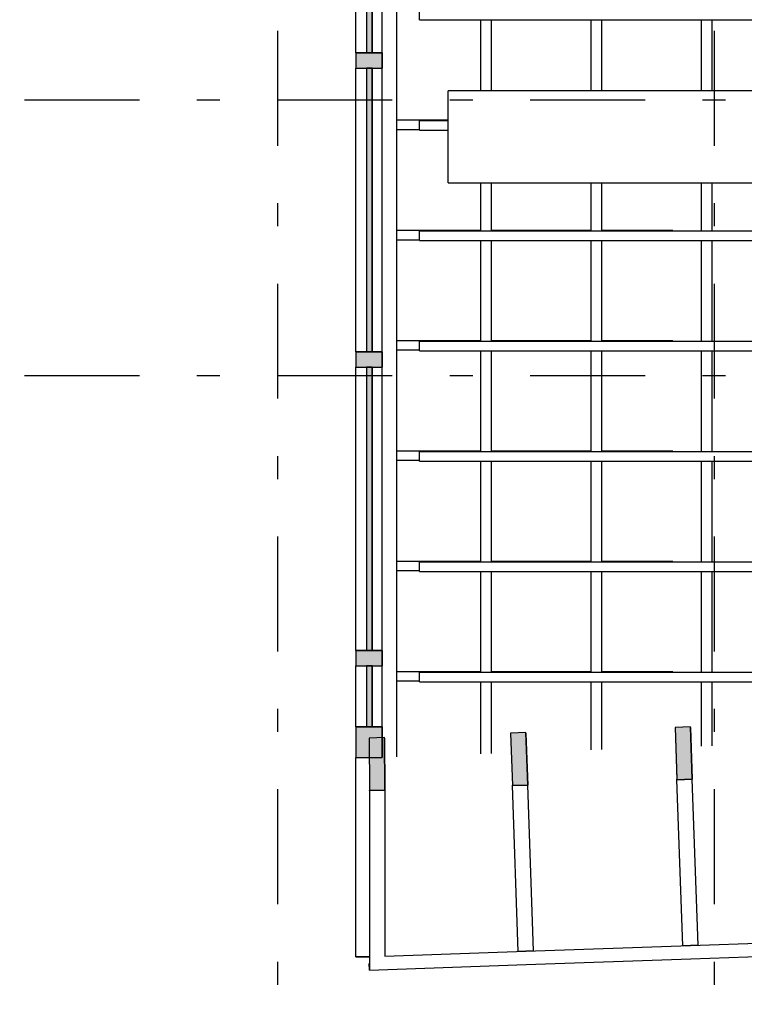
# Model space of a CAD drawing. Extents: x 2 to 87, y -108 to 11.
# Tile 93 of 210: x 33.91 to 37.06, y -89.64 to -85.36. Entities that reach past the tile are written whole.
import ezdxf

# ---------------------------------------------------------------- set-up
doc = ezdxf.new("R2010")
doc.units = 0
doc.header["$MEASUREMENT"] = 0
doc.linetypes.add('DASHDOT', pattern=[1, 0.5, -0.25, 0, -0.25])
for name, color, linetype in [('10', 7, 'CONTINUOUS'), ('11', 7, 'CONTINUOUS'), ('12', 7, 'CONTINUOUS'), ('17', 7, 'CONTINUOUS'), ('5', 7, 'CONTINUOUS'), ('8', 7, 'CONTINUOUS'), ('9', 7, 'CONTINUOUS')]:
    doc.layers.add(name, color=color, linetype=linetype)

# ---------------------------------------------------------------- blocks, each defined once
blk = doc.blocks.new('*N102')
at = {"layer": '9', "color": 62, "linetype": 'Continuous'}
for p, q in [((35.4935, -88.4824), (35.4266, -88.4847)), ((35.4266, -88.4847), (35.4285, -88.7105)), ((35.4936, -88.4847), (35.4935, -88.4824)), ((35.4936, -88.4847), (35.4955, -88.7105)), ((35.4955, -88.7105), (35.4285, -88.7128)), ((35.4285, -88.7128), (35.4285, -88.7105))]:
    blk.add_line(p, q, dxfattribs=at)
for points in [[(35.4935, -88.4824), (35.4266, -88.4847), (35.4936, -88.4847)], [(35.4266, -88.4847), (35.4285, -88.7105), (35.4955, -88.7105)], [(35.4266, -88.4847), (35.4936, -88.4847), (35.4955, -88.7105)], [(35.4285, -88.7105), (35.4955, -88.7105), (35.4285, -88.7128)]]:
    blk.add_solid(points, dxfattribs=at)
blk = doc.blocks.new('*N104')
at = {"layer": '9', "color": 62, "linetype": 'Continuous'}
for p, q in [((36.109, -88.4609), (36.0421, -88.4632)), ((36.0421, -88.4632), (36.0499, -88.6888)), ((36.1091, -88.4632), (36.109, -88.4609)), ((36.1091, -88.4632), (36.117, -88.6888)), ((36.05, -88.6911), (36.0499, -88.6888)), ((36.117, -88.6888), (36.05, -88.6911))]:
    blk.add_line(p, q, dxfattribs=at)
for points in [[(36.109, -88.4609), (36.0421, -88.4632), (36.1091, -88.4632)], [(36.0421, -88.4632), (36.0499, -88.6888), (36.117, -88.6888)], [(36.0421, -88.4632), (36.1091, -88.4632), (36.117, -88.6888)], [(36.0499, -88.6888), (36.117, -88.6888), (36.05, -88.6911)]]:
    blk.add_solid(points, dxfattribs=at)
blk = doc.blocks.new('*N105')
at = {"layer": '9', "color": 62, "linetype": 'Continuous'}
for p, q in [((36.8247, -88.4359), (36.7578, -88.4382)), ((36.7578, -88.4382), (36.7656, -88.6638)), ((36.8248, -88.4382), (36.8247, -88.4359)), ((36.8248, -88.4382), (36.8327, -88.6638)), ((36.7657, -88.6661), (36.7656, -88.6638)), ((36.8327, -88.6638), (36.7657, -88.6661))]:
    blk.add_line(p, q, dxfattribs=at)
for points in [[(36.8247, -88.4359), (36.7578, -88.4382), (36.8248, -88.4382)], [(36.7578, -88.4382), (36.7656, -88.6638), (36.8327, -88.6638)], [(36.7578, -88.4382), (36.8248, -88.4382), (36.8327, -88.6638)], [(36.7656, -88.6638), (36.8327, -88.6638), (36.7657, -88.6661)]]:
    blk.add_solid(points, dxfattribs=at)
blk = doc.blocks.new('*N134')
at = {"layer": '9', "color": 62, "linetype": 'Continuous'}
for p, q in [((35.369, -88.4354), (35.483, -88.4354)), ((35.369, -88.4354), (35.369, -88.5696)), ((35.483, -88.4354), (35.483, -88.5696)), ((35.369, -88.5696), (35.483, -88.5696))]:
    blk.add_line(p, q, dxfattribs=at)
for points in [[(35.369, -88.4354), (35.369, -88.4354), (35.483, -88.4354)], [(35.369, -88.4354), (35.369, -88.5696), (35.483, -88.5696)], [(35.369, -88.4354), (35.483, -88.4354), (35.483, -88.5696)], [(35.369, -88.5696), (35.369, -88.5696), (35.483, -88.5696)]]:
    blk.add_solid(points, dxfattribs=at)
blk = doc.blocks.new('*N135')
at = {"layer": '8', "color": 62, "linetype": 'Continuous'}
for p, q in [((0.0145, 0.5081), (-0.0105, 0.5081)), ((-0.0105, 0.5081), (-0.0105, 0.243)), ((0.0145, 0.5081), (0.0145, 0.243)), ((0.0145, 0.243), (-0.0105, 0.243))]:
    blk.add_line(p, q, dxfattribs=at)
for points in [[(0.0145, 0.5081), (-0.0105, 0.5081), (-0.0105, 0.243)], [(0.0145, 0.5081), (0.0145, 0.243), (-0.0105, 0.243)], [(-0.0105, 0.5081), (-0.0105, 0.5081), (-0.0105, 0.243)], [(0.0145, 0.5081), (0.0145, 0.5081), (0.0145, 0.243)]]:
    blk.add_solid(points, dxfattribs=at)
blk = doc.blocks.new('*N136')
at = {"layer": '9', "color": 62, "linetype": 'Continuous'}
for p, q in [((-0.057, 0.0335), (-0.057, -0.0335)), ((-0.057, 0.0335), (0.057, 0.0335)), ((0.057, 0.0335), (0.057, -0.0335)), ((-0.057, -0.0335), (0.057, -0.0335))]:
    blk.add_line(p, q, dxfattribs=at)
for points in [[(-0.057, 0.0335), (-0.057, 0.0335), (-0.057, -0.0335)], [(-0.057, 0.0335), (0.057, 0.0335), (0.057, -0.0335)], [(-0.057, 0.0335), (-0.057, -0.0335), (0.057, -0.0335)], [(0.057, 0.0335), (0.057, 0.0335), (0.057, -0.0335)]]:
    blk.add_solid(points, dxfattribs=at)
blk = doc.blocks.new('*N137')
at = {"layer": '8', "color": 62, "linetype": 'Continuous'}
for p, q in [((0.0145, 0.6165), (-0.0105, 0.6165)), ((-0.0105, 0.6165), (-0.0105, -0.6165)), ((0.0145, 0.6165), (0.0145, -0.6165)), ((0.0145, -0.6165), (-0.0105, -0.6165))]:
    blk.add_line(p, q, dxfattribs=at)
for points in [[(0.0145, 0.6165), (-0.0105, 0.6165), (-0.0105, -0.6165)], [(0.0145, 0.6165), (0.0145, -0.6165), (-0.0105, -0.6165)], [(-0.0105, 0.6165), (-0.0105, 0.6165), (-0.0105, -0.6165)], [(0.0145, 0.6165), (0.0145, 0.6165), (0.0145, -0.6165)]]:
    blk.add_solid(points, dxfattribs=at)
blk = doc.blocks.new('*N138')
at = {"layer": '9', "color": 62, "linetype": 'Continuous'}
for p, q in [((-0.057, 0.0335), (-0.057, -0.0335)), ((-0.057, 0.0335), (0.057, 0.0335)), ((0.057, 0.0335), (0.057, -0.0335)), ((-0.057, -0.0335), (0.057, -0.0335))]:
    blk.add_line(p, q, dxfattribs=at)
for points in [[(-0.057, 0.0335), (-0.057, 0.0335), (-0.057, -0.0335)], [(-0.057, 0.0335), (0.057, 0.0335), (0.057, -0.0335)], [(-0.057, 0.0335), (-0.057, -0.0335), (0.057, -0.0335)], [(0.057, 0.0335), (0.057, 0.0335), (0.057, -0.0335)]]:
    blk.add_solid(points, dxfattribs=at)
blk = doc.blocks.new('*N139')
at = {"layer": '8', "color": 62, "linetype": 'Continuous'}
for p, q in [((0.0145, 0.6165), (-0.0105, 0.6165)), ((-0.0105, 0.6165), (-0.0105, -0.4262)), ((0.0145, 0.6165), (0.0145, -0.6165)), ((-0.0105, -0.4262), (-0.0105, -0.6165)), ((0.0145, -0.6165), (-0.0105, -0.6165))]:
    blk.add_line(p, q, dxfattribs=at)
for points in [[(0.0145, 0.6165), (-0.0105, 0.6165), (-0.0105, -0.6165)], [(0.0145, 0.6165), (0.0145, -0.6165), (-0.0105, -0.6165)], [(-0.0105, 0.6165), (-0.0105, 0.6165), (-0.0105, -0.4262)], [(0.0145, 0.6165), (0.0145, 0.6165), (0.0145, -0.6165)], [(-0.0105, -0.4262), (-0.0105, -0.4262), (-0.0105, -0.6165)]]:
    blk.add_solid(points, dxfattribs=at)
blk = doc.blocks.new('*N140')
at = {"layer": '9', "color": 62, "linetype": 'Continuous'}
for p, q in [((-0.057, 0.0335), (-0.057, -0.0335)), ((-0.057, 0.0335), (0.057, 0.0335)), ((0.057, 0.0335), (0.057, -0.0335)), ((-0.057, -0.0335), (0.057, -0.0335))]:
    blk.add_line(p, q, dxfattribs=at)
for points in [[(-0.057, 0.0335), (-0.057, 0.0335), (-0.057, -0.0335)], [(-0.057, 0.0335), (0.057, 0.0335), (0.057, -0.0335)], [(-0.057, 0.0335), (-0.057, -0.0335), (0.057, -0.0335)], [(0.057, 0.0335), (0.057, 0.0335), (0.057, -0.0335)]]:
    blk.add_solid(points, dxfattribs=at)
blk = doc.blocks.new('*N141')
at = {"layer": '8', "color": 62, "linetype": 'Continuous'}
for p, q in [((0.0145, 0.6165), (-0.0105, 0.6165)), ((-0.0105, 0.6165), (-0.0105, -0.6165)), ((0.0145, 0.6165), (0.0145, -0.6165)), ((0.0145, -0.6165), (-0.0105, -0.6165))]:
    blk.add_line(p, q, dxfattribs=at)
for points in [[(0.0145, 0.6165), (-0.0105, 0.6165), (-0.0105, -0.6165)], [(0.0145, 0.6165), (0.0145, -0.6165), (-0.0105, -0.6165)], [(-0.0105, 0.6165), (-0.0105, 0.6165), (-0.0105, -0.6165)], [(0.0145, 0.6165), (0.0145, 0.6165), (0.0145, -0.6165)]]:
    blk.add_solid(points, dxfattribs=at)

msp = doc.modelspace()

# ---------------------------------------------------------------- linework, layer by layer
at = {"layer": '10', "color": 62, "linetype": 'Continuous'}
for p, q in [((35.9126, -85.6688), (35.9126, -85.3595)), ((35.9576, -85.3595), (35.9576, -85.6688)), ((36.3926, -85.6688), (36.3926, -85.3595)), ((36.4376, -85.3595), (36.4376, -85.6688)), ((36.8726, -85.6689), (36.8726, -85.3595)), ((36.9176, -85.3595), (36.9176, -85.6689)), ((35.9126, -86.2795), (35.9126, -86.0688)), ((35.9576, -86.0688), (35.9576, -86.2795)), ((36.3926, -86.2795), (36.3926, -86.0688)), ((36.4376, -86.0688), (36.4376, -86.2795)), ((36.8726, -86.2795), (36.8726, -86.0689)), ((36.9176, -86.0689), (36.9176, -86.2795)), ((35.9126, -86.7595), (35.9126, -86.3195)), ((35.9576, -86.3195), (35.9576, -86.7595)), ((36.3926, -86.7595), (36.3926, -86.3195)), ((36.4376, -86.3195), (36.4376, -86.7595)), ((36.8726, -86.7595), (36.8726, -86.3195)), ((36.9176, -86.3195), (36.9176, -86.7595)), ((35.9126, -87.2395), (35.9126, -86.7995)), ((35.9576, -86.7995), (35.9576, -87.2395)), ((36.3926, -87.2395), (36.3926, -86.7995)), ((36.4376, -86.7995), (36.4376, -87.2395)), ((36.8726, -87.2395), (36.8726, -86.7995)), ((36.9176, -86.7995), (36.9176, -87.2395)), ((35.9126, -87.7195), (35.9126, -87.2795)), ((35.9576, -87.2795), (35.9576, -87.7195)), ((36.3926, -87.7195), (36.3926, -87.2795)), ((36.4376, -87.2795), (36.4376, -87.7195)), ((36.8726, -87.7195), (36.8726, -87.2795)), ((36.9176, -87.2795), (36.9176, -87.7195)), ((35.9126, -88.1995), (35.9126, -87.7595)), ((35.9576, -87.7595), (35.9576, -88.1995)), ((36.3926, -88.1995), (36.3926, -87.7595)), ((36.4376, -87.7595), (36.4376, -88.1995)), ((36.8726, -88.1995), (36.8726, -87.7595)), ((36.9176, -87.7595), (36.9176, -88.1995)), ((35.9126, -88.5528), (35.9126, -88.2395)), ((35.9576, -88.2395), (35.9576, -88.5512)), ((36.3926, -88.536), (36.3926, -88.2395)), ((36.4376, -88.2395), (36.4376, -88.5344)), ((36.8726, -88.5193), (36.8726, -88.2395)), ((36.9176, -88.2395), (36.9176, -88.5177))]:
    msp.add_line(p, q, dxfattribs=at)
at = {"layer": '11', "color": 62, "linetype": 'Continuous'}
msp.add_line((35.5476, -88.5656), (35.5476, -78.5025), dxfattribs=at)
at = {"layer": '12', "color": 62, "linetype": 'Continuous'}
for p, q in [((35.7705, -85.796), (35.5475, -85.796)), ((35.5475, -85.836), (35.6459, -85.836)), ((35.9125, -86.276), (35.5475, -86.276)), ((36.3925, -86.276), (35.9575, -86.276)), ((36.7475, -86.276), (36.4375, -86.276)), ((36.7475, -86.2795), (36.7475, -86.276)), ((35.5475, -86.316), (35.6459, -86.316)), ((35.9125, -86.756), (35.5475, -86.756)), ((36.3925, -86.756), (35.9575, -86.756)), ((36.7475, -86.756), (36.4375, -86.756)), ((36.7475, -86.7595), (36.7475, -86.756)), ((35.5475, -86.796), (35.6459, -86.796)), ((35.9125, -87.236), (35.5475, -87.236)), ((36.3925, -87.236), (35.9575, -87.236)), ((36.7475, -87.236), (36.4375, -87.236)), ((36.7475, -87.2395), (36.7475, -87.236)), ((35.5475, -87.276), (35.6459, -87.276)), ((35.9125, -87.716), (35.5475, -87.716)), ((36.3925, -87.716), (35.9575, -87.716)), ((36.7475, -87.716), (36.4375, -87.716)), ((36.7475, -87.7195), (36.7475, -87.716)), ((35.5475, -87.756), (35.6459, -87.756)), ((35.9125, -88.196), (35.5475, -88.196)), ((36.3925, -88.196), (35.9575, -88.196)), ((36.7475, -88.196), (36.4375, -88.196)), ((36.7475, -88.1995), (36.7475, -88.196)), ((35.5475, -88.236), (35.6459, -88.236))]:
    msp.add_line(p, q, dxfattribs=at)
at = {"layer": '17', "color": 62, "linetype": 'Continuous'}
for p, q in [((35.6459, -85.3595), (35.6459, -85.3195)), ((35.6459, -85.3595), (37.8256, -85.3595)), ((37.8077, -85.6688), (35.7706, -85.6688)), ((35.7706, -86.0688), (35.7706, -85.6688)), ((35.7706, -85.7995), (35.6459, -85.7995)), ((35.6459, -85.8395), (35.6459, -85.7995)), ((35.6459, -85.8395), (35.7706, -85.8395)), ((35.7706, -86.0688), (37.8077, -86.0688)), ((37.8081, -86.2795), (35.6459, -86.2795)), ((35.6459, -86.3195), (35.6459, -86.2795)), ((35.6459, -86.3195), (37.8081, -86.3195)), ((37.8078, -86.7595), (35.6459, -86.7595)), ((35.6459, -86.7995), (35.6459, -86.7595)), ((35.6459, -86.7995), (37.8078, -86.7995)), ((37.8077, -87.2395), (35.6459, -87.2395)), ((35.6459, -87.2795), (35.6459, -87.2395)), ((35.6459, -87.2795), (37.8256, -87.2795)), ((37.8077, -87.7195), (35.6459, -87.7195)), ((35.6459, -87.7595), (35.6459, -87.7195)), ((35.6459, -87.7595), (37.8077, -87.7595)), ((37.8081, -88.1995), (35.6459, -88.1995)), ((35.6459, -88.2395), (35.6459, -88.1995)), ((35.6459, -88.2395), (37.8081, -88.2395))]:
    msp.add_line(p, q, dxfattribs=at)
at = {"layer": '5', "color": 7, "linetype": 'DASHDOT'}
for p, q in [((35.0276, -7.3075), (35.0276, -96.5075)), ((36.9276, -7.3075), (36.9276, -96.5075)), ((7.5276, -85.7075), (52.6276, -85.7075)), ((7.5276, -86.9075), (52.6276, -86.9075))]:
    msp.add_line(p, q, dxfattribs=at)
at = {"layer": '8', "color": 62, "linetype": 'Continuous'}
for p, q in [((35.4155, -84.2704), (35.4155, -85.5034)), ((35.4405, -85.5034), (35.4405, -84.2704)), ((35.4155, -85.5034), (35.4405, -85.5034)), ((35.4155, -85.5704), (35.4155, -86.8034)), ((35.4405, -85.5704), (35.4155, -85.5704)), ((35.4405, -86.8034), (35.4405, -85.5704)), ((35.4155, -86.8034), (35.4405, -86.8034)), ((35.4155, -86.8704), (35.4155, -88.1034)), ((35.4405, -86.8704), (35.4155, -86.8704)), ((35.4405, -88.1034), (35.4405, -86.8704)), ((35.4155, -88.1034), (35.4405, -88.1034)), ((35.4155, -88.1703), (35.4155, -88.4354)), ((35.4405, -88.1703), (35.4155, -88.1703)), ((35.4405, -88.4354), (35.4405, -88.1703)), ((35.4155, -88.4354), (35.4405, -88.4354))]:
    msp.add_line(p, q, dxfattribs=at)
at = {"layer": '9', "color": 62, "linetype": 'Continuous'}
for p, q in [((35.369, -85.5034), (35.369, -84.2704)), ((35.483, -85.5034), (35.483, -84.2704)), ((35.369, -85.5034), (35.369, -85.5704)), ((35.483, -85.5034), (35.369, -85.5034)), ((35.483, -85.5704), (35.483, -85.5034)), ((35.369, -86.8034), (35.369, -85.5704)), ((35.369, -85.5704), (35.483, -85.5704)), ((35.483, -86.8034), (35.483, -85.5704)), ((35.369, -86.8034), (35.369, -86.8704)), ((35.483, -86.8034), (35.369, -86.8034)), ((35.483, -86.8704), (35.483, -86.8034)), ((35.369, -88.1034), (35.369, -86.8704)), ((35.369, -86.8704), (35.483, -86.8704)), ((35.483, -88.1034), (35.483, -86.8704)), ((35.369, -88.1034), (35.369, -88.1704)), ((35.483, -88.1034), (35.369, -88.1034)), ((35.483, -88.1704), (35.483, -88.1034)), ((35.369, -88.4354), (35.369, -88.1704)), ((35.369, -88.1704), (35.483, -88.1704)), ((35.483, -88.4354), (35.483, -88.1704)), ((35.369, -88.4354), (35.369, -88.5696)), ((35.483, -88.4354), (35.369, -88.4354)), ((35.483, -88.5696), (35.483, -88.4354)), ((36.109, -88.4609), (36.0421, -88.4632)), ((36.0421, -88.4632), (36.05, -88.6911)), ((36.117, -88.6888), (36.109, -88.4609)), ((36.8247, -88.4359), (36.7578, -88.4382)), ((36.7578, -88.4382), (36.7657, -88.6661)), ((36.8327, -88.6638), (36.8247, -88.4359)), ((35.4935, -88.4824), (35.4266, -88.4847)), ((35.4266, -88.4847), (35.4285, -88.7128)), ((35.4955, -88.7105), (35.4935, -88.4824)), ((35.369, -88.5696), (35.483, -88.5696)), ((35.369, -89.4369), (35.369, -88.5696)), ((36.7657, -88.6661), (36.8327, -88.6638)), ((36.7909, -89.3882), (36.7657, -88.6661)), ((36.8579, -89.3858), (36.8327, -88.6638)), ((35.4285, -88.7128), (35.4955, -88.7105)), ((35.4285, -88.7128), (35.4285, -89.4938)), ((35.4955, -88.7105), (35.4955, -89.4334)), ((36.05, -88.6911), (36.117, -88.6888)), ((36.0752, -89.4132), (36.05, -88.6911)), ((36.1422, -89.4108), (36.117, -88.6888)), ((36.8244, -89.387), (37.5401, -89.362)), ((36.1087, -89.412), (36.8244, -89.387)), ((36.8579, -89.3858), (36.7909, -89.3882)), ((35.369, -89.4369), (35.4273, -89.4369)), ((35.4273, -89.4369), (35.369, -89.4369)), ((35.4955, -89.4334), (36.1087, -89.412)), ((36.1422, -89.4108), (36.0752, -89.4132)), ((36.1107, -89.47), (36.8264, -89.445)), ((36.8264, -89.445), (37.5421, -89.42)), ((35.4285, -89.4938), (35.4276, -89.4653)), ((35.4276, -89.4653), (35.4285, -89.4938)), ((35.4285, -89.4938), (36.1107, -89.47))]:
    msp.add_line(p, q, dxfattribs=at)

# ---------------------------------------------------------------- block references
at = {"layer": '8', "color": 62, "linetype": 'Continuous'}
for name, p in [('*N141', (35.426, -84.8869)), ('*N139', (35.426, -86.1869)), ('*N137', (35.426, -87.4869)), ('*N135', (35.426, -88.6784))]:
    msp.add_blockref(name, p, dxfattribs=at)
at = {"layer": '9', "color": 62, "linetype": 'Continuous'}
for name, p in [('*N140', (35.426, -85.5369)), ('*N138', (35.426, -86.8369)), ('*N136', (35.426, -88.1369)), ('*N134', (0, 0)), ('*N104', (0, 0)), ('*N105', (0, 0)), ('*N102', (0, 0))]:
    msp.add_blockref(name, p, dxfattribs=at)

doc.saveas('drawing.dxf')
